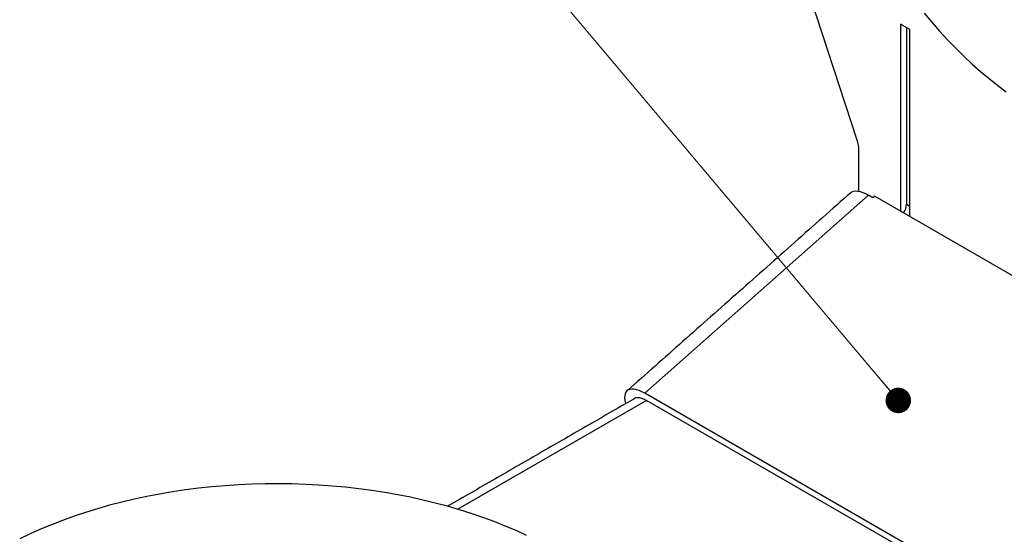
# Model space of a CAD drawing. Header units: millimetres. Extents: x 36 to 589, y 6 to 414.
# Tile 15 of 29: x 383 to 433, y 144 to 170. Entities that reach past the tile are written whole.
import ezdxf

# ---------------------------------------------------------------- set-up
doc = ezdxf.new("R2010")
doc.units = ezdxf.units.MM

# ---------------------------------------------------------------- blocks, each defined once
blk = doc.blocks.new('_DOT')
at = {"color": 0, "linetype": 'ByBlock', "lineweight": -2}
blk.add_line((-0.5, 0), (-1, 0), dxfattribs=at)
at = {"color": 0, "linetype": 'ByBlock', "const_width": 0.5}
blk.add_lwpolyline([(-0.25, 0, 1), (0.25, 0, 1)], format="xyb", close=True, dxfattribs=at)

msp = doc.modelspace()

# ---------------------------------------------------------------- linework, layer by layer
at = {"color": 7, "linetype": 'Continuous', "lineweight": 30}
for p, q in [((425.57294, 164.01479), (420.43439, 179.7063)), ((427.78259, 169.91907), (427.78259, 160.39999)), ((428.25399, 169.64693), (427.78259, 169.91907)), ((428.089, 169.74218), (428.089, 160.74944)), ((428.25399, 160.12785), (428.25399, 169.64693)), ((425.66127, 161.40767), (425.66127, 163.50368)), ((426.14449, 161.21232), (414.76094, 151.11847)), ((426.38019, 161.07625), (426.14449, 161.21232)), ((426.47126, 161.157), (426.38019, 161.07625)), ((426.47126, 161.157), (442.97042, 151.63224)), ((428.089, 160.74944), (428.25399, 160.65419)), ((431.73151, 141.32157), (414.76094, 151.11847)), ((414.85855, 150.75416), (405.25149, 145.20812)), ((413.78264, 150.60539), (413.78762, 150.58677)), ((431.82911, 140.95726), (414.85855, 150.75416))]:
    msp.add_line(p, q, dxfattribs=at)
at = {"color": 7, "linetype": 'Continuous', "lineweight": 0}
msp.add_line((427.66576, 150.7519), (405.1345, 177.50527), dxfattribs=at)
at = {"color": 7, "linetype": 'Continuous', "lineweight": 30, "flags": 128}
for points in [[(428.98039, 170.48295), (429.37178, 170.01645), (429.77073, 169.56276), (430.17668, 169.12252), (430.58904, 168.69635), (431.00724, 168.28485), (431.43068, 167.88861), (431.85877, 167.5082), (432.29089, 167.14413), (432.72645, 166.79695), (433.16481, 166.46712)], [(425.24767, 161.33394), (425.31122, 161.37766), (425.39605, 161.40923), (425.49461, 161.42228), (425.60562, 161.41666), (425.72771, 161.39243), (425.85934, 161.34991), (425.99885, 161.28961), (426.14449, 161.21232)], [(414.76094, 151.11847), (414.61531, 151.19576), (414.4758, 151.25605), (414.34417, 151.29858), (414.22208, 151.32281), (414.11106, 151.32843), (414.01251, 151.31538), (413.92767, 151.28381), (413.8576, 151.23413), (413.80319, 151.16697), (413.76513, 151.08316), (413.74387, 150.98375), (413.73971, 150.87001), (413.75269, 150.74336), (413.78264, 150.60539)], [(414.20322, 150.82669), (414.23024, 150.85116), (414.30074, 150.88813), (414.38757, 150.90384), (414.48894, 150.89796), (414.60281, 150.87061), (414.72686, 150.82235), (414.85855, 150.75416)], [(408.7493, 143.87355), (408.21413, 144.11929), (407.66471, 144.35432), (407.1017, 144.57837), (406.52576, 144.79119), (405.93755, 144.99251), (405.33775, 145.1821), (404.72708, 145.35975), (404.10626, 145.52525), (403.47599, 145.67839), (402.83702, 145.819), (402.1901, 145.94693), (401.53597, 146.06201), (400.87542, 146.16411), (400.20921, 146.25312), (399.53812, 146.32893), (398.86292, 146.39145), (398.18443, 146.44061), (397.50341, 146.47635), (396.82068, 146.49863), (396.13703, 146.50742), (395.45326, 146.50271), (394.77016, 146.48452), (394.08854, 146.45285), (393.4092, 146.40775), (392.73292, 146.34927), (392.06051, 146.27747), (391.39273, 146.19245), (390.73038, 146.0943), (390.07423, 145.98313), (389.42505, 145.85908), (388.78359, 145.72229), (388.15062, 145.57293), (387.52685, 145.41116), (386.91303, 145.23717), (386.30987, 145.05117), (385.71808, 144.85337), (385.13834, 144.64401), (384.57134, 144.42333), (384.01775, 144.1916), (383.4782, 143.94907), (382.95333, 143.69603)]]:
    msp.add_lwpolyline(points, dxfattribs=at)
at = {"color": 7, "linetype": 'Continuous', "lineweight": 30}
for centre, radius, start, end in [((423.99902, 163.47959), 1.66242, 0.830432, 18.780471), ((427.28884, 160.78264), 0.80085, 323.94295, 357.624301)]:
    msp.add_arc(centre, radius, start, end, dxfattribs=at)
for points in [[(425.24767, 161.33394), (413.86413, 151.24009)], [(414.31912, 150.89359), (404.7312, 145.35861)]]:
    msp.add_open_spline(points, degree=1, dxfattribs=at)

# ---------------------------------------------------------------- block references
at = {"color": 7, "linetype": 'Continuous', "lineweight": 0, "xscale": 1.3, "yscale": 1.3, "rotation": 310.1035461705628}
msp.add_blockref('_DOT', (427.66576, 150.7519, 25.14775), dxfattribs=at)

doc.saveas('drawing.dxf')
